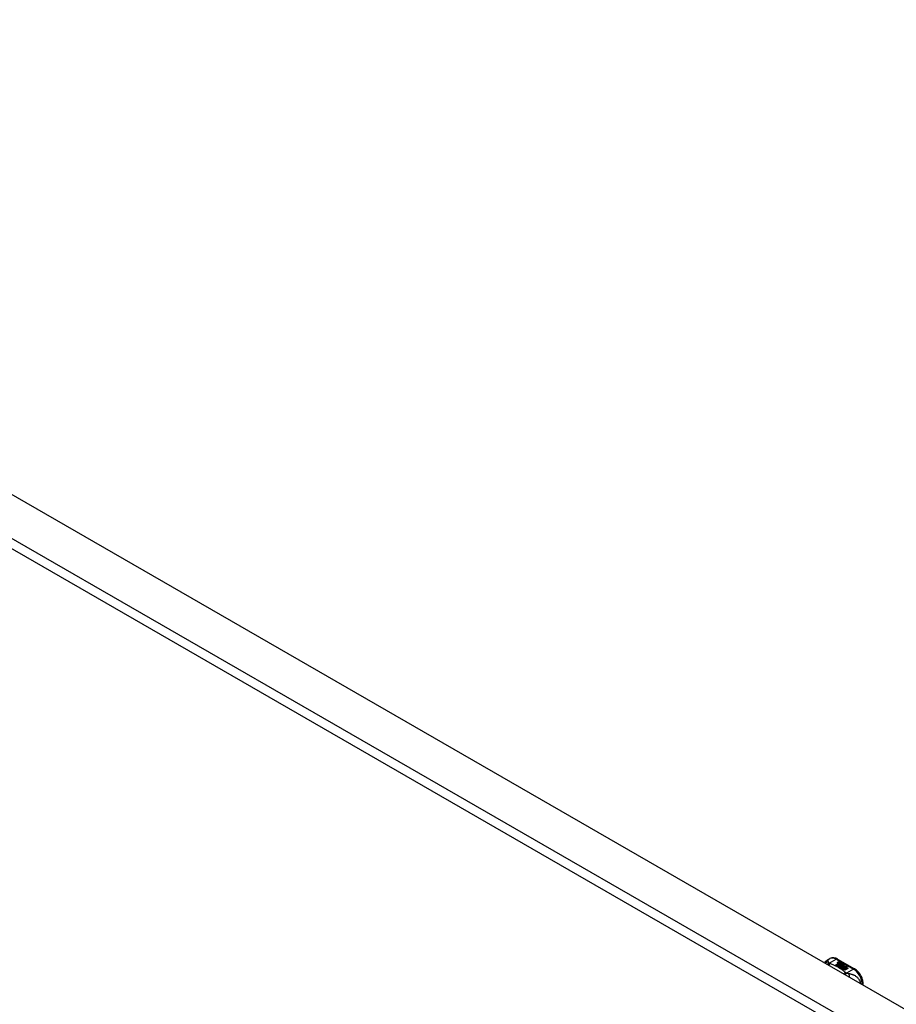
# Model space of a CAD drawing. Header units: inches. Extents: x 290.3 to 341.7, y 111.2 to 158.7.
# Tile 3 of 4: x 303.9 to 317.4, y 143.5 to 158.7. Entities that reach past the tile are written whole.
import ezdxf

# ---------------------------------------------------------------- set-up
doc = ezdxf.new("R2010")
doc.units = ezdxf.units.IN
doc.header["$MEASUREMENT"] = 0
doc.layers.add('Visible Edges(ANSI)', color=7, linetype='Continuous', lineweight=25)
doc.layers.add('Visible Tangent Edges(ANSI)', color=7, linetype='Continuous', lineweight=25)

msp = doc.modelspace()

# ---------------------------------------------------------------- linework, layer by layer
at = {"layer": 'Visible Edges(ANSI)'}
for p, q in [((290.981, 158.684), (341.614, 129.527)), ((316.36, 144.136), (316.401, 144.159)), ((316.518, 144.151), (316.783, 143.999)), ((316.52, 144.103), (316.539, 144.11)), ((316.539, 144.108), (316.52, 144.101)), ((316.523, 144.096), (316.523, 144.094)), ((316.545, 144.106), (316.526, 144.099)), ((316.539, 144.11), (316.545, 144.106)), ((316.539, 144.11), (316.539, 144.108)), ((316.544, 144.106), (316.539, 144.108)), ((316.542, 144.096), (316.555, 144.101)), ((316.555, 144.099), (316.542, 144.094)), ((316.561, 144.097), (316.542, 144.09)), ((316.542, 144.096), (316.542, 144.094)), ((316.555, 144.101), (316.561, 144.097)), ((316.555, 144.101), (316.555, 144.099)), ((316.559, 144.097), (316.555, 144.099)), ((316.492, 144.062), (316.53, 144.084)), ((316.506, 144.054), (316.492, 144.062)), ((316.53, 144.082), (316.494, 144.061)), ((316.544, 144.076), (316.506, 144.054)), ((316.508, 144.053), (316.546, 144.075)), ((316.522, 144.045), (316.508, 144.053)), ((316.546, 144.073), (316.51, 144.052)), ((316.565, 144.069), (316.522, 144.045)), ((316.524, 144.044), (316.571, 144.07)), ((316.556, 144.025), (316.524, 144.044)), ((316.569, 144.068), (316.526, 144.043)), ((316.53, 144.084), (316.53, 144.082)), ((316.532, 144.093), (316.532, 144.091)), ((316.532, 144.091), (316.532, 144.09)), ((316.542, 144.081), (316.538, 144.079)), ((316.538, 144.079), (316.544, 144.076)), ((316.538, 144.079), (316.538, 144.078)), ((316.543, 144.075), (316.538, 144.078)), ((316.539, 144.087), (316.539, 144.085)), ((316.576, 144.057), (316.539, 144.036)), ((316.539, 144.036), (316.579, 144.039)), ((316.539, 144.036), (316.539, 144.035)), ((316.579, 144.037), (316.54, 144.034)), ((316.541, 144.079), (316.546, 144.081)), ((316.547, 144.076), (316.541, 144.079)), ((316.546, 144.08), (316.543, 144.078)), ((316.546, 144.081), (316.545, 144.082)), ((316.546, 144.081), (316.546, 144.08)), ((316.546, 144.075), (316.557, 144.069)), ((316.546, 144.075), (316.546, 144.073)), ((316.557, 144.067), (316.546, 144.073)), ((316.577, 144.088), (316.547, 144.076)), ((316.55, 144.074), (316.573, 144.075)), ((316.557, 144.07), (316.55, 144.074)), ((316.573, 144.073), (316.552, 144.073)), ((316.574, 144.029), (316.556, 144.025)), ((316.572, 144.071), (316.557, 144.07)), ((316.557, 144.069), (316.565, 144.069)), ((316.557, 144.069), (316.557, 144.067)), ((316.562, 144.068), (316.557, 144.067)), ((316.558, 144.087), (316.571, 144.092)), ((316.571, 144.09), (316.558, 144.085)), ((316.571, 144.07), (316.566, 144.063)), ((316.566, 144.063), (316.576, 144.057)), ((316.566, 144.063), (316.566, 144.062)), ((316.575, 144.057), (316.566, 144.062)), ((316.568, 144.064), (316.573, 144.071)), ((316.576, 144.059), (316.568, 144.064)), ((316.573, 144.069), (316.569, 144.063)), ((316.57, 144.017), (316.574, 144.029)), ((316.634, 143.981), (316.57, 144.017)), ((316.571, 144.092), (316.577, 144.088)), ((316.571, 144.092), (316.571, 144.09)), ((316.575, 144.087), (316.571, 144.09)), ((316.574, 144.027), (316.571, 144.017)), ((316.573, 144.071), (316.572, 144.071)), ((316.573, 144.075), (316.58, 144.086)), ((316.58, 144.085), (316.573, 144.073)), ((316.573, 144.075), (316.573, 144.073)), ((316.573, 144.071), (316.573, 144.069)), ((316.574, 144.029), (316.574, 144.027)), ((316.582, 144.07), (316.576, 144.059)), ((316.579, 144.039), (316.583, 144.053)), ((316.583, 144.051), (316.579, 144.037)), ((316.579, 144.039), (316.579, 144.037)), ((316.58, 144.086), (316.588, 144.082)), ((316.58, 144.086), (316.58, 144.085)), ((316.587, 144.081), (316.58, 144.085)), ((316.588, 144.082), (316.582, 144.074)), ((316.582, 144.074), (316.583, 144.074)), ((316.582, 144.074), (316.582, 144.073)), ((316.583, 144.072), (316.582, 144.073)), ((316.607, 144.071), (316.582, 144.07)), ((316.583, 144.074), (316.599, 144.075)), ((316.599, 144.074), (316.583, 144.072)), ((316.583, 144.074), (316.583, 144.072)), ((316.583, 144.053), (316.583, 144.051)), ((316.595, 144.032), (316.587, 144.007)), ((316.587, 144.007), (316.602, 144.016)), ((316.587, 144.007), (316.587, 144.007)), ((316.602, 144.014), (316.588, 144.006)), ((316.591, 144.056), (316.591, 144.054)), ((316.595, 144.065), (316.595, 144.063)), ((316.595, 144.065), (316.612, 144.055)), ((316.612, 144.053), (316.595, 144.063)), ((316.618, 144.034), (316.595, 144.032)), ((316.607, 144.053), (316.596, 144.06)), ((316.599, 144.075), (316.607, 144.071)), ((316.599, 144.075), (316.599, 144.074)), ((316.604, 144.071), (316.599, 144.074)), ((316.601, 144.047), (316.599, 144.042)), ((316.599, 144.042), (316.635, 144.045)), ((316.632, 144.043), (316.599, 144.04)), ((316.599, 144.042), (316.599, 144.04)), ((316.602, 144.016), (316.649, 143.989)), ((316.602, 144.016), (316.602, 144.014)), ((316.647, 143.988), (316.602, 144.014)), ((316.604, 144.066), (316.608, 144.069)), ((316.604, 144.017), (316.619, 144.026)), ((316.651, 143.99), (316.604, 144.017)), ((316.608, 144.067), (316.606, 144.066)), ((316.619, 144.024), (316.606, 144.016)), ((316.607, 144.053), (316.607, 144.051)), ((316.608, 144.069), (316.608, 144.067)), ((316.612, 144.055), (316.612, 144.053)), ((316.635, 144.035), (316.614, 144.031)), ((316.614, 144.031), (316.618, 144.034)), ((316.616, 144.058), (316.616, 144.057)), ((316.618, 144.033), (316.616, 144.032)), ((316.618, 144.034), (316.618, 144.033)), ((316.619, 144.026), (316.666, 143.999)), ((316.619, 144.026), (316.619, 144.024)), ((316.664, 143.998), (316.619, 144.024)), ((316.621, 144.027), (316.635, 144.035)), ((316.668, 144), (316.621, 144.027)), ((316.635, 144.033), (316.623, 144.026)), ((316.635, 144.045), (316.629, 144.041)), ((316.629, 144.041), (316.672, 144.042)), ((316.629, 144.041), (316.629, 144.039)), ((316.662, 144.04), (316.629, 144.039)), ((316.649, 143.989), (316.634, 143.981)), ((316.635, 144.035), (316.635, 144.033)), ((316.672, 144.042), (316.637, 144.035)), ((316.637, 144.035), (316.683, 144.009)), ((316.637, 144.035), (316.637, 144.034)), ((316.682, 144.008), (316.637, 144.034)), ((316.666, 143.999), (316.651, 143.99)), ((316.683, 144.009), (316.668, 144)), ((316.914, 143.75), (316.914, 143.772))]:
    msp.add_line(p, q, dxfattribs=at)
at = {"layer": 'Visible Edges(ANSI)', "flags": 128}
for points in [[(316.319, 144.093), (316.327, 144.106), (316.337, 144.117), (316.348, 144.127), (316.36, 144.136)], [(316.518, 144.151), (316.504, 144.158), (316.49, 144.164), (316.475, 144.168), (316.46, 144.171), (316.445, 144.171), (316.43, 144.17), (316.415, 144.165), (316.401, 144.159)], [(316.914, 143.772), (316.913, 143.788), (316.911, 143.804), (316.908, 143.821), (316.904, 143.837), (316.898, 143.854), (316.892, 143.87), (316.885, 143.886), (316.876, 143.901), (316.867, 143.916), (316.857, 143.931), (316.846, 143.944), (316.834, 143.957), (316.822, 143.969), (316.81, 143.98), (316.797, 143.99), (316.783, 143.999)]]:
    msp.add_lwpolyline(points, dxfattribs=at)
at = {"layer": 'Visible Edges(ANSI)'}
for centre, major_axis, start_param, end_param in [((316.52, 144.096), (-0.007, 0), 5.820233, 7.062977), ((316.531, 144.093), (0.0192, 0), 2.164208, 2.67864), ((316.531, 144.092), (-0.0192, 0), 5.305801, 5.820233), ((316.52, 144.095), (-0.007, 0), 5.820233, 6.078955), ((316.531, 144.095), (-0.0082, 0), 5.323118, 5.90879), ((316.527, 144.096), (-0.004, 0), 5.90879, 7.175095), ((316.524, 144.11), (0.031, 0), 4.949028, 5.337665), ((316.526, 144.1), (-0.0164, 0), 0.779792, 1.90155), ((316.527, 144.094), (-0.004, 0), 0, 0.89191), ((316.53, 144.098), (0.0084, 0), 4.033503, 4.932446), ((316.53, 144.096), (-0.0084, 0), 0.89191, 1.767313), ((316.535, 144.087), (-0.00676, 0), 5.794367, 7.059467), ((316.535, 144.086), (-0.00676, 0), 5.794367, 6.071487), ((316.546, 144.084), (0.0192, 0), 2.419321, 2.652775), ((316.546, 144.082), (-0.0192, 0), 5.560914, 5.794367), ((316.542, 144.091), (-0.016, 0), 0.776281, 1.787416), ((316.541, 144.09), (0.016, 0), 3.905964, 4.740051), ((316.541, 144.088), (-0.016, 0), 0.764371, 1.402544), ((316.524, 144.109), (-0.031, 0), 1.80809, 2.196072), ((316.543, 144.087), (-0.004, 0), 5.908937, 7.173827), ((316.547, 144.086), (-0.0082, 0), 5.323254, 5.908937), ((316.543, 144.085), (-0.004, 0), 0, 0.890642), ((316.546, 144.089), (0.0084, 0), 4.032234, 4.932287), ((316.546, 144.087), (-0.0084, 0), 0.890642, 1.484281), ((316.546, 144.087), (-0.0084, 0), 1.514337, 1.790695), ((316.541, 144.101), (0.031, 0), 4.932287, 5.323254), ((316.541, 144.1), (-0.031, 0), 1.790695, 2.181662), ((316.594, 144.057), (-0.0101, 0), 5.913952, 6.982716), ((316.602, 144.06), (0.022, 0), 3.701478, 4.680599), ((316.602, 144.058), (-0.022, 0), 0.559885, 1.507168), ((316.602, 144.055), (-0.0188, 0), 5.081623, 5.913952), ((316.602, 144.053), (-0.0188, 0), 5.081623, 5.913952), ((316.594, 144.055), (-0.0101, 0), 5.913952, 6.142632), ((316.602, 144.06), (-0.0199, 0), 0.617996, 1.556283), ((316.598, 144.056), (-0.00637, 0), 4.999578, 6.390788), ((316.599, 144.056), (-0.0073, 0), 0.107602, 1.123637), ((316.598, 144.054), (-0.00637, 0), 0, 0.107602), ((316.599, 144.054), (-0.0073, 0), 0.107602, 1.123637), ((316.6, 144.058), (0.0112, 0), 4.26523, 5.375571), ((316.6, 144.056), (0.0112, 0), 4.26523, 5.375571), ((316.602, 144.063), (-0.0265, 0), 1.556283, 2.296236), ((316.596, 144.056), (0.0205, 0), 0.343453, 1.17916), ((316.589, 144.048), (0.0405, 0), 0.638101, 1.087938), ((316.589, 144.047), (-0.0405, 0), 3.779694, 4.229531), ((316.609, 144.058), (0.0064, 0), 5.210263, 6.626638), ((316.609, 144.057), (0.0064, 0), 5.210263, 6.283185), ((316.611, 144.058), (0.0132, 0), 5.437829, 6.921287), ((316.611, 144.056), (0.0132, 0), 0.108138, 0.638101)]:
    msp.add_ellipse(centre, major_axis=major_axis, ratio=0.575862, start_param=start_param, end_param=end_param, dxfattribs=at)
at = {"layer": 'Visible Tangent Edges(ANSI)'}
for p, q in [((290.391, 158.344), (341.023, 129.187)), ((340.953, 129.065), (290.321, 158.223)), ((316.391, 144.087), (316.499, 144.149)), ((316.499, 144.149), (316.763, 143.997)), ((316.513, 144.098), (316.513, 144.097)), ((316.52, 144.103), (316.52, 144.101)), ((316.524, 144.094), (316.524, 144.092)), ((316.529, 144.089), (316.529, 144.088)), ((316.54, 144.085), (316.54, 144.083)), ((316.547, 144.084), (316.547, 144.082)), ((316.558, 144.087), (316.558, 144.085)), ((316.584, 144.059), (316.584, 144.057)), ((316.591, 144.056), (316.591, 144.054)), ((316.596, 144.052), (316.596, 144.051)), ((316.622, 144.062), (316.622, 144.06)), ((316.763, 143.997), (316.656, 143.935))]:
    msp.add_line(p, q, dxfattribs=at)
at = {"layer": 'Visible Tangent Edges(ANSI)', "flags": 128}
for points in [[(316.376, 144.106), (316.374, 144.105), (316.372, 144.105), (316.37, 144.105), (316.368, 144.105), (316.366, 144.105), (316.364, 144.104), (316.362, 144.104), (316.36, 144.103), (316.357, 144.103), (316.355, 144.102), (316.353, 144.102), (316.351, 144.101), (316.349, 144.1), (316.347, 144.099), (316.345, 144.098), (316.343, 144.097), (316.341, 144.096), (316.339, 144.095), (316.337, 144.094), (316.335, 144.093), (316.333, 144.092), (316.332, 144.09), (316.33, 144.089), (316.328, 144.088)], [(316.376, 144.106), (316.376, 144.108), (316.376, 144.11), (316.375, 144.113), (316.375, 144.115), (316.375, 144.117), (316.374, 144.119), (316.374, 144.121), (316.374, 144.123), (316.373, 144.125), (316.373, 144.126), (316.372, 144.128), (316.372, 144.129), (316.371, 144.131), (316.371, 144.132), (316.37, 144.133), (316.369, 144.134), (316.368, 144.135), (316.367, 144.136), (316.366, 144.136), (316.365, 144.137), (316.364, 144.137), (316.363, 144.137), (316.362, 144.136), (316.36, 144.136)], [(316.391, 144.087), (316.39, 144.088), (316.389, 144.089), (316.388, 144.09), (316.387, 144.091), (316.386, 144.092), (316.385, 144.093), (316.384, 144.093), (316.383, 144.094), (316.382, 144.095), (316.382, 144.096), (316.381, 144.097), (316.38, 144.098), (316.38, 144.098), (316.379, 144.099), (316.379, 144.1), (316.378, 144.1), (316.378, 144.101), (316.378, 144.102), (316.377, 144.102), (316.377, 144.103), (316.377, 144.104), (316.377, 144.104), (316.376, 144.105), (316.376, 144.106)], [(316.391, 144.087), (316.39, 144.087), (316.389, 144.086), (316.387, 144.086), (316.386, 144.085), (316.385, 144.085), (316.384, 144.084), (316.382, 144.084), (316.381, 144.083), (316.38, 144.082), (316.378, 144.082), (316.377, 144.081), (316.376, 144.08), (316.374, 144.079), (316.373, 144.079), (316.372, 144.078), (316.371, 144.077), (316.369, 144.076), (316.368, 144.075), (316.367, 144.074), (316.365, 144.073), (316.364, 144.072), (316.363, 144.071), (316.362, 144.07), (316.36, 144.069)], [(316.402, 144.081), (316.401, 144.08), (316.4, 144.079), (316.399, 144.079), (316.398, 144.078), (316.398, 144.077), (316.397, 144.076), (316.396, 144.075), (316.395, 144.074), (316.394, 144.074), (316.393, 144.073), (316.392, 144.072), (316.392, 144.071), (316.391, 144.07), (316.39, 144.069), (316.389, 144.068), (316.388, 144.067), (316.387, 144.065), (316.387, 144.064), (316.386, 144.063), (316.385, 144.062), (316.384, 144.061), (316.383, 144.059), (316.382, 144.058), (316.382, 144.057)], [(316.402, 144.081), (316.401, 144.081), (316.401, 144.081), (316.4, 144.081), (316.4, 144.082), (316.399, 144.082), (316.399, 144.082), (316.398, 144.082), (316.398, 144.082), (316.397, 144.083), (316.397, 144.083), (316.396, 144.083), (316.396, 144.083), (316.396, 144.084), (316.395, 144.084), (316.395, 144.084), (316.394, 144.085), (316.394, 144.085), (316.394, 144.085), (316.393, 144.086), (316.393, 144.086), (316.392, 144.086), (316.392, 144.086), (316.392, 144.087), (316.391, 144.087)], [(316.644, 143.941), (316.636, 143.948), (316.628, 143.955), (316.62, 143.961), (316.611, 143.968), (316.603, 143.975), (316.594, 143.981), (316.585, 143.988), (316.575, 143.994), (316.566, 144), (316.556, 144.006), (316.546, 144.012), (316.536, 144.018), (316.526, 144.024), (316.515, 144.03), (316.505, 144.035), (316.494, 144.041), (316.483, 144.046), (316.472, 144.051), (316.46, 144.057), (316.449, 144.062), (316.437, 144.067), (316.426, 144.071), (316.414, 144.076), (316.402, 144.081)], [(316.644, 143.941), (316.643, 143.94), (316.642, 143.94), (316.641, 143.939), (316.64, 143.939), (316.639, 143.938), (316.637, 143.938), (316.636, 143.937), (316.635, 143.936), (316.634, 143.936), (316.632, 143.935), (316.631, 143.934), (316.63, 143.933), (316.629, 143.933), (316.627, 143.932), (316.626, 143.931), (316.625, 143.93), (316.624, 143.929), (316.623, 143.928), (316.621, 143.927), (316.62, 143.926), (316.619, 143.926), (316.618, 143.924), (316.616, 143.923), (316.615, 143.922)], [(316.656, 143.935), (316.655, 143.934), (316.654, 143.933), (316.653, 143.933), (316.653, 143.932), (316.652, 143.931), (316.651, 143.93), (316.65, 143.929), (316.65, 143.928), (316.649, 143.927), (316.648, 143.926), (316.647, 143.925), (316.646, 143.924), (316.646, 143.923), (316.645, 143.922), (316.644, 143.921), (316.643, 143.92), (316.642, 143.919), (316.642, 143.918), (316.641, 143.916), (316.64, 143.915), (316.639, 143.914), (316.638, 143.913), (316.638, 143.911), (316.637, 143.91)], [(316.656, 143.935), (316.655, 143.935), (316.655, 143.935), (316.654, 143.936), (316.653, 143.936), (316.653, 143.936), (316.652, 143.936), (316.652, 143.936), (316.651, 143.937), (316.651, 143.937), (316.65, 143.937), (316.65, 143.937), (316.649, 143.938), (316.649, 143.938), (316.648, 143.938), (316.648, 143.938), (316.648, 143.939), (316.647, 143.939), (316.647, 143.939), (316.646, 143.939), (316.646, 143.94), (316.646, 143.94), (316.645, 143.94), (316.645, 143.941), (316.644, 143.941)], [(316.692, 143.924), (316.691, 143.924), (316.69, 143.924), (316.688, 143.924), (316.687, 143.924), (316.686, 143.925), (316.684, 143.925), (316.683, 143.925), (316.681, 143.926), (316.68, 143.926), (316.679, 143.927), (316.677, 143.927), (316.676, 143.928), (316.674, 143.928), (316.672, 143.929), (316.671, 143.929), (316.669, 143.93), (316.667, 143.93), (316.666, 143.931), (316.664, 143.932), (316.662, 143.932), (316.661, 143.933), (316.659, 143.934), (316.657, 143.934), (316.656, 143.935)], [(316.878, 143.771), (316.875, 143.785), (316.871, 143.799), (316.866, 143.812), (316.859, 143.824), (316.852, 143.836), (316.845, 143.846), (316.837, 143.855), (316.829, 143.864), (316.82, 143.871), (316.812, 143.878), (316.803, 143.884), (316.795, 143.89), (316.786, 143.895), (316.777, 143.899), (316.769, 143.903), (316.76, 143.906), (316.752, 143.91), (316.743, 143.912), (316.735, 143.915), (316.726, 143.917), (316.718, 143.919), (316.709, 143.921), (316.701, 143.922), (316.692, 143.924)], [(316.692, 143.924), (316.693, 143.922), (316.693, 143.92), (316.694, 143.919), (316.694, 143.917), (316.694, 143.916), (316.695, 143.914), (316.695, 143.912), (316.695, 143.91), (316.696, 143.908), (316.696, 143.906), (316.696, 143.904), (316.696, 143.902), (316.696, 143.9), (316.697, 143.898), (316.697, 143.896), (316.697, 143.894), (316.697, 143.891), (316.697, 143.889), (316.697, 143.887), (316.697, 143.885), (316.697, 143.882), (316.697, 143.88), (316.697, 143.878), (316.697, 143.875)]]:
    msp.add_lwpolyline(points, dxfattribs=at)
at = {"layer": 'Visible Tangent Edges(ANSI)'}
for centre, major_axis, ratio, start_param, end_param in [((316.499, 143.988), (-0.098, 0.171), 0.578093, 5.499721, 6.283185), ((316.499, 144.117), (0.0196, 0.0341), 0.578093, 0, 0.783464), ((316.763, 143.965), (0.0196, 0.0341), 0.578093, 0, 0.783464), ((316.763, 143.836), (0.098, -0.171), 0.578093, 0.795218, 2.358128), ((316.875, 143.772), (0.0394, 0), 0.575862, 5.537379, 6.283185)]:
    msp.add_ellipse(centre, major_axis=major_axis, ratio=ratio, start_param=start_param, end_param=end_param, dxfattribs=at)

doc.saveas('drawing.dxf')
